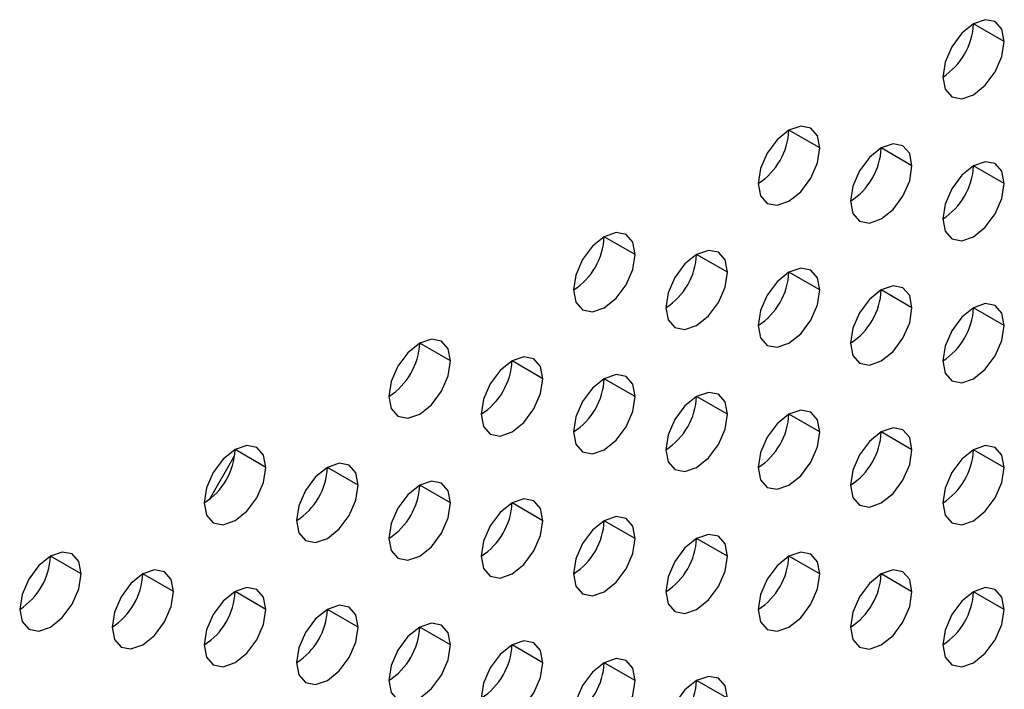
# Model space of a CAD drawing. Header units: millimetres. Extents: x 0 to 1118, y 0 to 864.
# Tile 115 of 254: x 925.1 to 928.87, y 678.87 to 681.44. Entities that reach past the tile are written whole.
import ezdxf

# ---------------------------------------------------------------- set-up
doc = ezdxf.new("R2010")
doc.units = ezdxf.units.MM

msp = doc.modelspace()

# ---------------------------------------------------------------- linework, layer by layer
at = {"color": 7, "linetype": 'Continuous', "lineweight": 25}
for p, q in [((928.8673, 681.3524), (928.7494, 681.4205)), ((928.1602, 680.9442), (928.0423, 681.0123)), ((928.5137, 680.8762), (928.3959, 680.9442)), ((928.8673, 680.8081), (928.7494, 680.8761)), ((927.4531, 680.536), (927.3352, 680.6041)), ((927.8066, 680.468), (927.6888, 680.536)), ((928.1602, 680.3999), (928.0423, 680.4679)), ((928.5137, 680.3318), (928.3959, 680.3998)), ((928.8673, 680.2637), (928.7494, 680.3318)), ((926.746, 680.1278), (926.6281, 680.1959)), ((927.0995, 680.0598), (926.9817, 680.1278)), ((927.4531, 679.9917), (927.3352, 680.0597)), ((927.8066, 679.9236), (927.6888, 679.9916)), ((928.1602, 679.8555), (928.0423, 679.9236)), ((928.5137, 679.7874), (928.3959, 679.8555)), ((926.0389, 679.7196), (925.921, 679.7877)), ((928.8673, 679.7194), (928.7494, 679.7874)), ((925.8229, 679.5969), (925.9193, 679.7639)), ((926.3924, 679.6516), (926.2746, 679.7196)), ((926.746, 679.5835), (926.6281, 679.6515)), ((927.0995, 679.5154), (926.9817, 679.5834)), ((927.4531, 679.4473), (927.3352, 679.5154)), ((927.8066, 679.3792), (927.6888, 679.4473)), ((925.3317, 679.3114), (925.2139, 679.3795)), ((928.1602, 679.3112), (928.0423, 679.3792)), ((925.6853, 679.2434), (925.5674, 679.3114)), ((928.5137, 679.2431), (928.3959, 679.3111)), ((926.0389, 679.1753), (925.921, 679.2433)), ((928.8673, 679.175), (928.7494, 679.243)), ((926.3924, 679.1072), (926.2746, 679.1752)), ((926.746, 679.0391), (926.6281, 679.1072)), ((927.0995, 678.971), (926.9817, 679.0391)), ((927.4531, 678.903), (927.3352, 678.971)), ((927.8066, 678.8349), (927.6888, 678.9029))]:
    msp.add_line(p, q, dxfattribs=at)
at = {"color": 7, "linetype": 'Continuous', "lineweight": 25, "flags": 128}
for points in [[(928.8673, 681.3524), (928.8583, 681.3994), (928.8328, 681.4288), (928.7945, 681.4362), (928.7494, 681.4205), (928.7043, 681.3841), (928.6661, 681.3325), (928.6405, 681.2736), (928.6316, 681.2164)], [(928.6316, 681.2164), (928.6405, 681.1695), (928.6661, 681.1401), (928.7043, 681.1326), (928.7494, 681.1483), (928.7945, 681.1847), (928.8328, 681.2363), (928.8583, 681.2952), (928.8673, 681.3524)], [(928.1602, 680.9442), (928.1512, 680.9911), (928.1257, 681.0205), (928.0874, 681.028), (928.0423, 681.0123), (927.9972, 680.9759), (927.959, 680.9243), (927.9334, 680.8654), (927.9245, 680.8082)], [(927.9245, 680.8082), (927.9334, 680.7613), (927.959, 680.7319), (927.9972, 680.7244), (928.0423, 680.7401), (928.0874, 680.7765), (928.1257, 680.8281), (928.1512, 680.887), (928.1602, 680.9442)], [(928.5137, 680.8762), (928.5048, 680.9231), (928.4792, 680.9525), (928.441, 680.9599), (928.3959, 680.9442), (928.3508, 680.9078), (928.3125, 680.8563), (928.287, 680.7974), (928.278, 680.7401)], [(928.278, 680.7401), (928.287, 680.6932), (928.3125, 680.6638), (928.3508, 680.6564), (928.3959, 680.672), (928.441, 680.7084), (928.4792, 680.76), (928.5048, 680.8189), (928.5137, 680.8762)], [(928.8673, 680.8081), (928.8583, 680.855), (928.8328, 680.8844), (928.7945, 680.8918), (928.7494, 680.8761), (928.7043, 680.8398), (928.6661, 680.7882), (928.6405, 680.7293), (928.6316, 680.672)], [(928.6316, 680.672), (928.6405, 680.6251), (928.6661, 680.5957), (928.7043, 680.5883), (928.7494, 680.604), (928.7945, 680.6404), (928.8328, 680.6919), (928.8583, 680.7508), (928.8673, 680.8081)], [(927.4531, 680.536), (927.4441, 680.5829), (927.4185, 680.6123), (927.3803, 680.6198), (927.3352, 680.6041), (927.2901, 680.5677), (927.2519, 680.5161), (927.2263, 680.4572), (927.2174, 680.4)], [(927.2174, 680.4), (927.2263, 680.3531), (927.2519, 680.3237), (927.2901, 680.3162), (927.3352, 680.3319), (927.3803, 680.3683), (927.4185, 680.4199), (927.4441, 680.4788), (927.4531, 680.536)], [(927.8066, 680.468), (927.7976, 680.5149), (927.7721, 680.5443), (927.7339, 680.5517), (927.6888, 680.536), (927.6437, 680.4996), (927.6054, 680.4481), (927.5799, 680.3892), (927.5709, 680.3319)], [(928.1602, 680.3999), (928.1512, 680.4468), (928.1257, 680.4762), (928.0874, 680.4836), (928.0423, 680.4679), (927.9972, 680.4315), (927.959, 680.38), (927.9334, 680.3211), (927.9245, 680.2638)], [(927.5709, 680.3319), (927.5799, 680.285), (927.6054, 680.2556), (927.6437, 680.2482), (927.6888, 680.2638), (927.7339, 680.3002), (927.7721, 680.3518), (927.7976, 680.4107), (927.8066, 680.468)], [(928.5137, 680.3318), (928.5048, 680.3787), (928.4792, 680.4081), (928.441, 680.4155), (928.3959, 680.3999), (928.3508, 680.3635), (928.3125, 680.3119), (928.287, 680.253), (928.278, 680.1957)], [(927.9245, 680.2638), (927.9334, 680.2169), (927.959, 680.1875), (927.9972, 680.1801), (928.0423, 680.1958), (928.0874, 680.2322), (928.1257, 680.2837), (928.1512, 680.3426), (928.1602, 680.3999)], [(928.278, 680.1957), (928.287, 680.1488), (928.3125, 680.1194), (928.3508, 680.112), (928.3959, 680.1277), (928.441, 680.1641), (928.4792, 680.2157), (928.5048, 680.2745), (928.5137, 680.3318)], [(928.8673, 680.2637), (928.8583, 680.3106), (928.8328, 680.34), (928.7945, 680.3475), (928.7494, 680.3318), (928.7043, 680.2954), (928.6661, 680.2438), (928.6405, 680.1849), (928.6316, 680.1277)], [(928.6316, 680.1277), (928.6405, 680.0808), (928.6661, 680.0514), (928.7043, 680.0439), (928.7494, 680.0596), (928.7945, 680.096), (928.8328, 680.1476), (928.8583, 680.2065), (928.8673, 680.2637)], [(926.746, 680.1278), (926.737, 680.1747), (926.7114, 680.2041), (926.6732, 680.2116), (926.6281, 680.1959), (926.583, 680.1595), (926.5448, 680.1079), (926.5192, 680.049), (926.5103, 679.9918)], [(927.0995, 680.0598), (927.0905, 680.1067), (927.065, 680.1361), (927.0268, 680.1435), (926.9817, 680.1278), (926.9366, 680.0914), (926.8983, 680.0398), (926.8728, 679.9809), (926.8638, 679.9237)], [(926.5103, 679.9918), (926.5192, 679.9449), (926.5448, 679.9155), (926.583, 679.908), (926.6281, 679.9237), (926.6732, 679.9601), (926.7114, 680.0117), (926.737, 680.0706), (926.746, 680.1278)], [(927.4531, 679.9917), (927.4441, 680.0386), (927.4185, 680.068), (927.3803, 680.0754), (927.3352, 680.0597), (927.2901, 680.0233), (927.2519, 679.9718), (927.2263, 679.9129), (927.2174, 679.8556)], [(926.8638, 679.9237), (926.8728, 679.8768), (926.8983, 679.8474), (926.9366, 679.84), (926.9817, 679.8556), (927.0268, 679.892), (927.065, 679.9436), (927.0905, 680.0025), (927.0995, 680.0598)], [(927.2174, 679.8556), (927.2263, 679.8087), (927.2519, 679.7793), (927.2901, 679.7719), (927.3352, 679.7876), (927.3803, 679.824), (927.4185, 679.8755), (927.4441, 679.9344), (927.4531, 679.9917)], [(927.8066, 679.9236), (927.7976, 679.9705), (927.7721, 679.9999), (927.7339, 680.0073), (927.6888, 679.9917), (927.6437, 679.9553), (927.6054, 679.9037), (927.5799, 679.8448), (927.5709, 679.7875)], [(927.5709, 679.7875), (927.5799, 679.7406), (927.6054, 679.7112), (927.6437, 679.7038), (927.6888, 679.7195), (927.7339, 679.7559), (927.7721, 679.8074), (927.7976, 679.8663), (927.8066, 679.9236)], [(928.1602, 679.8555), (928.1512, 679.9024), (928.1257, 679.9318), (928.0874, 679.9393), (928.0423, 679.9236), (927.9972, 679.8872), (927.959, 679.8356), (927.9334, 679.7767), (927.9245, 679.7195)], [(927.9245, 679.7195), (927.9334, 679.6726), (927.959, 679.6432), (927.9972, 679.6357), (928.0423, 679.6514), (928.0874, 679.6878), (928.1257, 679.7394), (928.1512, 679.7983), (928.1602, 679.8555)], [(928.5137, 679.7874), (928.5048, 679.8343), (928.4792, 679.8637), (928.441, 679.8712), (928.3959, 679.8555), (928.3508, 679.8191), (928.3125, 679.7675), (928.287, 679.7086), (928.278, 679.6514)], [(926.0389, 679.7196), (926.0299, 679.7665), (926.0043, 679.7959), (925.9661, 679.8034), (925.921, 679.7877), (925.8759, 679.7513), (925.8377, 679.6997), (925.8121, 679.6408), (925.8031, 679.5836)], [(928.8673, 679.7194), (928.8583, 679.7663), (928.8328, 679.7957), (928.7945, 679.8031), (928.7494, 679.7874), (928.7043, 679.751), (928.6661, 679.6995), (928.6405, 679.6406), (928.6316, 679.5833)], [(928.278, 679.6514), (928.287, 679.6045), (928.3125, 679.5751), (928.3508, 679.5676), (928.3959, 679.5833), (928.441, 679.6197), (928.4792, 679.6713), (928.5048, 679.7302), (928.5137, 679.7874)], [(926.3924, 679.6516), (926.3834, 679.6985), (926.3579, 679.7279), (926.3197, 679.7353), (926.2746, 679.7196), (926.2295, 679.6832), (926.1912, 679.6316), (926.1657, 679.5727), (926.1567, 679.5155)], [(925.8031, 679.5836), (925.8121, 679.5367), (925.8377, 679.5073), (925.8759, 679.4998), (925.921, 679.5155), (925.9661, 679.5519), (926.0043, 679.6035), (926.0299, 679.6624), (926.0389, 679.7196)], [(928.6316, 679.5833), (928.6405, 679.5364), (928.6661, 679.507), (928.7043, 679.4996), (928.7494, 679.5152), (928.7945, 679.5516), (928.8328, 679.6032), (928.8583, 679.6621), (928.8673, 679.7194)], [(926.746, 679.5835), (926.737, 679.6304), (926.7114, 679.6598), (926.6732, 679.6672), (926.6281, 679.6515), (926.583, 679.6151), (926.5448, 679.5636), (926.5192, 679.5047), (926.5103, 679.4474)], [(926.1567, 679.5155), (926.1657, 679.4686), (926.1912, 679.4392), (926.2295, 679.4318), (926.2746, 679.4474), (926.3197, 679.4838), (926.3579, 679.5354), (926.3834, 679.5943), (926.3924, 679.6516)], [(926.5103, 679.4474), (926.5192, 679.4005), (926.5448, 679.3711), (926.583, 679.3637), (926.6281, 679.3794), (926.6732, 679.4157), (926.7114, 679.4673), (926.737, 679.5262), (926.746, 679.5835)], [(927.0995, 679.5154), (927.0905, 679.5623), (927.065, 679.5917), (927.0268, 679.5991), (926.9817, 679.5835), (926.9366, 679.5471), (926.8983, 679.4955), (926.8728, 679.4366), (926.8638, 679.3793)], [(926.8638, 679.3793), (926.8728, 679.3324), (926.8983, 679.303), (926.9366, 679.2956), (926.9817, 679.3113), (927.0268, 679.3477), (927.065, 679.3992), (927.0905, 679.4581), (927.0995, 679.5154)], [(927.4531, 679.4473), (927.4441, 679.4942), (927.4185, 679.5236), (927.3803, 679.5311), (927.3352, 679.5154), (927.2901, 679.479), (927.2519, 679.4274), (927.2263, 679.3685), (927.2174, 679.3113)], [(927.2174, 679.3113), (927.2263, 679.2644), (927.2519, 679.2349), (927.2901, 679.2275), (927.3352, 679.2432), (927.3803, 679.2796), (927.4185, 679.3312), (927.4441, 679.3901), (927.4531, 679.4473)], [(927.8066, 679.3792), (927.7976, 679.4261), (927.7721, 679.4555), (927.7339, 679.463), (927.6888, 679.4473), (927.6437, 679.4109), (927.6054, 679.3593), (927.5799, 679.3004), (927.5709, 679.2432)], [(925.3317, 679.3114), (925.3228, 679.3583), (925.2972, 679.3877), (925.259, 679.3952), (925.2139, 679.3795), (925.1688, 679.3431), (925.1306, 679.2915), (925.105, 679.2326), (925.096, 679.1754)], [(928.1602, 679.3112), (928.1512, 679.3581), (928.1257, 679.3875), (928.0874, 679.3949), (928.0423, 679.3792), (927.9972, 679.3428), (927.959, 679.2913), (927.9334, 679.2324), (927.9245, 679.1751)], [(927.5709, 679.2432), (927.5799, 679.1963), (927.6054, 679.1669), (927.6437, 679.1594), (927.6888, 679.1751), (927.7339, 679.2115), (927.7721, 679.2631), (927.7976, 679.322), (927.8066, 679.3792)], [(925.6853, 679.2434), (925.6763, 679.2903), (925.6508, 679.3197), (925.6125, 679.3271), (925.5674, 679.3114), (925.5223, 679.275), (925.4841, 679.2234), (925.4586, 679.1645), (925.4496, 679.1073)], [(928.5137, 679.2431), (928.5048, 679.29), (928.4792, 679.3194), (928.441, 679.3268), (928.3959, 679.3111), (928.3508, 679.2747), (928.3125, 679.2232), (928.287, 679.1643), (928.278, 679.107)], [(925.096, 679.1754), (925.105, 679.1285), (925.1306, 679.0991), (925.1688, 679.0916), (925.2139, 679.1073), (925.259, 679.1437), (925.2972, 679.1953), (925.3228, 679.2542), (925.3317, 679.3114)], [(927.9245, 679.1751), (927.9334, 679.1282), (927.959, 679.0988), (927.9972, 679.0914), (928.0423, 679.107), (928.0874, 679.1434), (928.1257, 679.195), (928.1512, 679.2539), (928.1602, 679.3112)], [(925.4496, 679.1073), (925.4586, 679.0604), (925.4841, 679.031), (925.5223, 679.0236), (925.5674, 679.0392), (925.6125, 679.0756), (925.6508, 679.1272), (925.6763, 679.1861), (925.6853, 679.2434)], [(926.0389, 679.1753), (926.0299, 679.2222), (926.0043, 679.2516), (925.9661, 679.259), (925.921, 679.2433), (925.8759, 679.2069), (925.8377, 679.1554), (925.8121, 679.0965), (925.8031, 679.0392)], [(928.278, 679.107), (928.287, 679.0601), (928.3125, 679.0307), (928.3508, 679.0233), (928.3959, 679.039), (928.441, 679.0754), (928.4792, 679.1269), (928.5048, 679.1858), (928.5137, 679.2431)], [(928.8673, 679.175), (928.8583, 679.2219), (928.8328, 679.2513), (928.7945, 679.2587), (928.7494, 679.2431), (928.7043, 679.2067), (928.6661, 679.1551), (928.6405, 679.0962), (928.6316, 679.0389)], [(925.8031, 679.0392), (925.8121, 678.9923), (925.8377, 678.9629), (925.8759, 678.9555), (925.921, 678.9711), (925.9661, 679.0075), (926.0043, 679.0591), (926.0299, 679.118), (926.0389, 679.1753)], [(926.3924, 679.1072), (926.3834, 679.1541), (926.3579, 679.1835), (926.3197, 679.1909), (926.2746, 679.1753), (926.2295, 679.1389), (926.1912, 679.0873), (926.1657, 679.0284), (926.1567, 678.9711)], [(928.6316, 679.0389), (928.6405, 678.992), (928.6661, 678.9626), (928.7043, 678.9552), (928.7494, 678.9709), (928.7945, 679.0073), (928.8328, 679.0589), (928.8583, 679.1177), (928.8673, 679.175)], [(926.1567, 678.9711), (926.1657, 678.9242), (926.1912, 678.8948), (926.2295, 678.8874), (926.2746, 678.9031), (926.3197, 678.9395), (926.3579, 678.991), (926.3834, 679.0499), (926.3924, 679.1072)], [(926.746, 679.0391), (926.737, 679.086), (926.7114, 679.1154), (926.6732, 679.1228), (926.6281, 679.1072), (926.583, 679.0708), (926.5448, 679.0192), (926.5192, 678.9603), (926.5103, 678.903)], [(927.0995, 678.971), (927.0905, 679.0179), (927.065, 679.0473), (927.0268, 679.0548), (926.9817, 679.0391), (926.9366, 679.0027), (926.8983, 678.9511), (926.8728, 678.8922), (926.8638, 678.835)], [(926.5103, 678.903), (926.5192, 678.8561), (926.5448, 678.8267), (926.583, 678.8193), (926.6281, 678.835), (926.6732, 678.8714), (926.7114, 678.923), (926.737, 678.9819), (926.746, 679.0391)], [(927.4531, 678.903), (927.4441, 678.9499), (927.4185, 678.9793), (927.3803, 678.9867), (927.3352, 678.971), (927.2901, 678.9346), (927.2519, 678.883), (927.2263, 678.8242), (927.2174, 678.7669)], [(926.8638, 678.835), (926.8728, 678.7881), (926.8983, 678.7587), (926.9366, 678.7512), (926.9817, 678.7669), (927.0268, 678.8033), (927.065, 678.8549), (927.0905, 678.9138), (927.0995, 678.971)], [(927.2174, 678.7669), (927.2263, 678.72), (927.2519, 678.6906), (927.2901, 678.6832), (927.3352, 678.6988), (927.3803, 678.7352), (927.4185, 678.7868), (927.4441, 678.8457), (927.4531, 678.903)], [(927.8066, 678.8349), (927.7976, 678.8818), (927.7721, 678.9112), (927.7339, 678.9186), (927.6888, 678.9029), (927.6437, 678.8665), (927.6054, 678.815), (927.5799, 678.7561), (927.5709, 678.6988)]]:
    msp.add_lwpolyline(points, dxfattribs=at)
at = {"color": 7, "linetype": 'Continuous', "lineweight": 25}
for centre in [(928.4936, 681.4321), (927.7865, 681.0239), (928.14, 680.9558), (928.4936, 680.8878), (927.0793, 680.6157), (927.4329, 680.5476), (927.7865, 680.4796), (928.14, 680.4115), (928.4936, 680.3434), (926.3722, 680.2075), (926.7258, 680.1394), (927.0793, 680.0714), (927.4329, 680.0033), (927.7865, 679.9352), (928.14, 679.8671), (925.6651, 679.7993), (928.4936, 679.799), (926.0187, 679.7312), (926.3722, 679.6632), (926.7258, 679.5951), (927.0793, 679.527), (927.4329, 679.4589), (924.958, 679.3911), (927.7865, 679.3908), (925.3116, 679.323), (928.14, 679.3228), (925.6651, 679.255), (928.4936, 679.2547), (926.0187, 679.1869), (926.3722, 679.1188), (926.7258, 679.0507), (927.0793, 678.9826), (927.4329, 678.9146)]:
    msp.add_arc(centre, 0.2561, 302.6055, 357.3945, dxfattribs=at)

doc.saveas('drawing.dxf')
